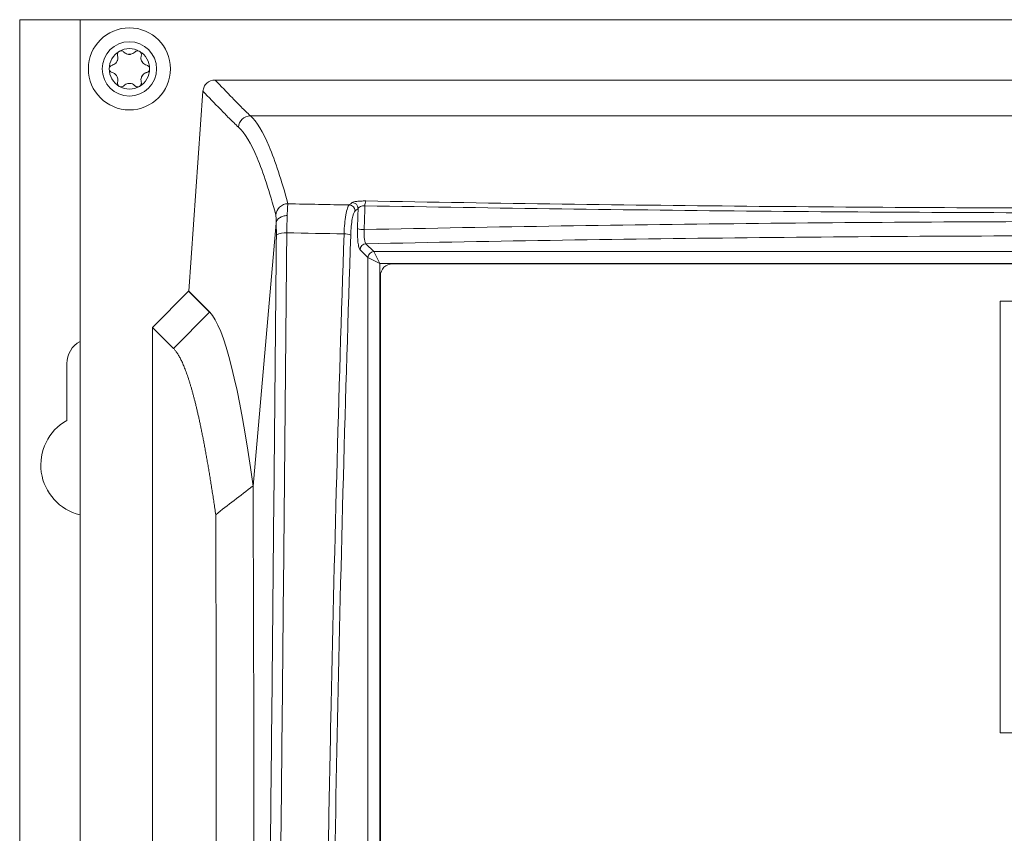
# Model space of a CAD drawing. Header units: millimetres. Extents: x 19 to 723, y 156 to 413.
# Tile 16 of 22: x 249 to 330, y 346 to 413. Entities that reach past the tile are written whole.
import ezdxf

# ---------------------------------------------------------------- set-up
doc = ezdxf.new("R2010")
doc.units = ezdxf.units.MM
doc.header["$LTSCALE"] = 2.5

msp = doc.modelspace()

# ---------------------------------------------------------------- linework, layer by layer
at = {"color": 7, "linetype": 'Continuous', "lineweight": 15}
for p, q in [((248.676, 156.325), (248.676, 413.325)), ((248.676, 413.325), (253.676, 413.325)), ((253.676, 413.325), (253.676, 156.325)), ((431.676, 413.325), (253.676, 413.325)), ((420.496, 408.325), (264.857, 408.325)), ((262.676, 390.824), (263.86, 407.397)), ((267.793, 405.357), (417.56, 405.357)), ((269.918, 396.473), (268.013, 374.678)), ((277.52, 393.617), (276.871, 394.266)), ((277.363, 394.758), (278.012, 394.109)), ((278.012, 394.109), (407.34, 394.109)), ((278.012, 394.109), (278.505, 393.124)), ((277.52, 315.529), (277.52, 393.617)), ((278.505, 393.124), (277.52, 393.617)), ((278.505, 393.124), (278.505, 315.529)), ((406.848, 393.124), (278.505, 393.124)), ((405.795, 393.099), (279.557, 393.099)), ((278.557, 392.099), (278.557, 315.777)), ((259.676, 387.827), (262.659, 390.824)), ((262.659, 390.824), (264.404, 389.078)), ((262.676, 390.824), (262.659, 390.824)), ((262.676, 390.824), (264.421, 389.078)), ((396.34, 389.99), (329.887, 389.99)), ((329.887, 389.99), (329.887, 354.237)), ((261.421, 386.081), (264.404, 389.078)), ((259.676, 387.827), (259.676, 181.489)), ((261.421, 386.081), (259.676, 387.827)), ((252.576, 380.12), (252.576, 384.825)), ((329.887, 354.237), (396.34, 354.237))]:
    msp.add_line(p, q, dxfattribs=at)
for radius in [3.4, 2.25]:
    msp.add_circle((257.765, 409.251), radius, dxfattribs=at)
for centre, radius, start, end in [((257.765, 409.251), 1.675, 120, 180), ((257.765, 409.251), 1.675, 60, 120), ((257.765, 409.251), 1.205, 87.00518, 92.99482), ((257.765, 411.076), 0.626, 264.22872, 275.77128), ((257.765, 409.251), 1.675, 0, 60), ((257.765, 409.251), 1.205, 147.00518, 152.99482), ((256.184, 410.163), 0.626, 324.22872, 335.77128), ((257.765, 409.251), 1.205, 27.00518, 32.99482), ((259.347, 410.163), 0.626, 204.22872, 215.77128), ((257.765, 409.251), 1.675, 180, 240), ((257.765, 409.251), 1.205, 207.00518, 212.99482), ((256.184, 408.338), 0.626, 24.22872, 35.77128), ((257.765, 409.251), 1.675, 300, 0), ((257.765, 409.251), 1.205, 327.00518, 332.99482), ((259.347, 408.338), 0.626, 144.22872, 155.77128), ((257.765, 407.425), 0.626, 84.22872, 95.77128), ((257.765, 409.251), 1.205, 267.00518, 272.99482), ((257.765, 409.251), 1.675, 240, 300), ((267.794, 404.356), 1.001, 90.09098, 176.18707), ((270.897, 397.07), 1.002, 90.12157, 176.10907), ((276.208, 397.67), 0.508, 1.49636, 88.21278), ((278.382, 397.942), 1.103, 160.95847, 182.00131), ((275.957, 397.464), 0.509, 1.52592, 88.19912), ((270.636, 394.174), 1.499, 83.58559, 117.73444), ((277.125, 397.072), 1.141, 245.9582, 274.38528), ((275.635, 394.422), 1.154, 66.21231, 94.36869), ((277.381, 394.248), 0.511, 91.99808, 178.00192), ((278.03, 393.599), 0.511, 91.99808, 178.00192), ((279.557, 392.099), 1, 90, 180), ((254.676, 384.825), 2.1, 118.43689, 180), ((254.676, 376.425), 4.25, 119.61158, 256.39104)]:
    msp.add_arc(centre, radius, start, end, dxfattribs=at)
for centre, major_axis, ratio in [((295.033, -344.186), (0, 750), 0.176209), ((295.526, -344.186), (0, 749.5), 0.176327)]:
    msp.add_ellipse(centre, major_axis=major_axis, ratio=ratio, start_param=0.142812, end_param=0.144729, dxfattribs=at)
for points, knots in [([(256.784, 410.341), (256.797, 410.275), (256.822, 410.155), (256.794, 410.002), (256.763, 409.926), (256.755, 409.907)], [0, 0, 0, 0, 0.470128, 0.863222, 1, 1, 1, 1]), ([(256.928, 410.701), (256.923, 410.698), (256.89, 410.678), (256.837, 410.63), (256.788, 410.545), (256.765, 410.444), (256.777, 410.377), (256.784, 410.341)], [0, 0, 0, 0, 0.0405826, 0.2638214, 0.4885066, 0.7244834, 1, 1, 1, 1]), ([(257.311, 410.646), (257.284, 410.669), (257.228, 410.717), (257.118, 410.747), (257.012, 410.741), (256.953, 410.713), (256.928, 410.701)], [0, 0, 0, 0, 0.2755503, 0.5519351, 0.806637, 1, 1, 1, 1]), ([(257.702, 410.454), (257.64, 410.466), (257.516, 410.49), (257.39, 410.569), (257.33, 410.627), (257.311, 410.646)], [0, 0, 0, 0, 0.408992, 0.815631, 1, 1, 1, 1]), ([(258.219, 410.646), (258.169, 410.601), (258.076, 410.52), (257.931, 410.467), (257.849, 410.456), (257.828, 410.454)], [0, 0, 0, 0, 0.4701276, 0.8632219, 1, 1, 1, 1]), ([(258.603, 410.701), (258.598, 410.704), (258.564, 410.722), (258.496, 410.744), (258.398, 410.744), (258.299, 410.714), (258.247, 410.669), (258.219, 410.646)], [0, 0, 0, 0, 0.040583, 0.263821, 0.488507, 0.724483, 1, 1, 1, 1]), ([(258.747, 410.341), (258.753, 410.377), (258.767, 410.449), (258.738, 410.56), (258.68, 410.648), (258.626, 410.685), (258.603, 410.701)], [0, 0, 0, 0, 0.2755503, 0.5519351, 0.806637, 1, 1, 1, 1]), ([(258.776, 409.907), (258.755, 409.967), (258.714, 410.086), (258.72, 410.235), (258.74, 410.316), (258.747, 410.341)], [0, 0, 0, 0, 0.408992, 0.815631, 1, 1, 1, 1]), ([(256.33, 409.555), (256.296, 409.543), (256.226, 409.519), (256.145, 409.438), (256.098, 409.344), (256.093, 409.279), (256.09, 409.251)], [0, 0, 0, 0, 0.27555, 0.551935, 0.806637, 1, 1, 1, 1]), ([(256.692, 409.798), (256.65, 409.75), (256.567, 409.654), (256.435, 409.585), (256.355, 409.562), (256.33, 409.555)], [0, 0, 0, 0, 0.408992, 0.815631, 1, 1, 1, 1]), ([(259.201, 409.555), (259.137, 409.576), (259.02, 409.616), (258.902, 409.716), (258.852, 409.781), (258.839, 409.798)], [0, 0, 0, 0, 0.470128, 0.863222, 1, 1, 1, 1]), ([(259.44, 409.251), (259.44, 409.256), (259.44, 409.295), (259.424, 409.365), (259.375, 409.45), (259.299, 409.521), (259.235, 409.543), (259.201, 409.555)], [0, 0, 0, 0, 0.040583, 0.263821, 0.488507, 0.724483, 1, 1, 1, 1]), ([(256.09, 409.251), (256.091, 409.245), (256.091, 409.206), (256.107, 409.136), (256.156, 409.051), (256.231, 408.98), (256.296, 408.958), (256.33, 408.946)], [0, 0, 0, 0, 0.040583, 0.263821, 0.488507, 0.724483, 1, 1, 1, 1]), ([(256.33, 408.946), (256.394, 408.925), (256.511, 408.885), (256.629, 408.785), (256.679, 408.72), (256.692, 408.703)], [0, 0, 0, 0, 0.4701276, 0.8632219, 1, 1, 1, 1]), ([(258.839, 408.703), (258.881, 408.751), (258.964, 408.847), (259.095, 408.916), (259.176, 408.939), (259.201, 408.946)], [0, 0, 0, 0, 0.408992, 0.815631, 1, 1, 1, 1]), ([(259.201, 408.946), (259.235, 408.958), (259.304, 408.982), (259.386, 409.063), (259.433, 409.157), (259.438, 409.222), (259.44, 409.251)], [0, 0, 0, 0, 0.27555, 0.551935, 0.806637, 1, 1, 1, 1]), ([(256.755, 408.594), (256.776, 408.534), (256.817, 408.415), (256.811, 408.266), (256.791, 408.185), (256.784, 408.16)], [0, 0, 0, 0, 0.408992, 0.815631, 1, 1, 1, 1]), ([(256.784, 408.16), (256.777, 408.124), (256.764, 408.052), (256.793, 407.941), (256.851, 407.853), (256.905, 407.816), (256.928, 407.8)], [0, 0, 0, 0, 0.27555, 0.551935, 0.806637, 1, 1, 1, 1]), ([(256.928, 407.8), (256.933, 407.797), (256.966, 407.779), (257.035, 407.757), (257.133, 407.757), (257.232, 407.787), (257.284, 407.832), (257.311, 407.855)], [0, 0, 0, 0, 0.0405826, 0.2638214, 0.4885066, 0.7244834, 1, 1, 1, 1]), ([(257.311, 407.855), (257.362, 407.9), (257.454, 407.981), (257.6, 408.034), (257.681, 408.045), (257.702, 408.047)], [0, 0, 0, 0, 0.470128, 0.863222, 1, 1, 1, 1]), ([(257.828, 408.047), (257.891, 408.035), (258.015, 408.011), (258.141, 407.932), (258.201, 407.874), (258.219, 407.855)], [0, 0, 0, 0, 0.408992, 0.815631, 1, 1, 1, 1]), ([(258.219, 407.855), (258.247, 407.832), (258.303, 407.784), (258.413, 407.754), (258.519, 407.76), (258.577, 407.788), (258.603, 407.8)], [0, 0, 0, 0, 0.27555, 0.551935, 0.806637, 1, 1, 1, 1]), ([(258.603, 407.8), (258.608, 407.803), (258.641, 407.823), (258.694, 407.871), (258.743, 407.956), (258.766, 408.057), (258.753, 408.124), (258.747, 408.16)], [0, 0, 0, 0, 0.040583, 0.263821, 0.488507, 0.724483, 1, 1, 1, 1]), ([(258.747, 408.16), (258.733, 408.226), (258.709, 408.346), (258.737, 408.499), (258.768, 408.575), (258.776, 408.594)], [0, 0, 0, 0, 0.470128, 0.863222, 1, 1, 1, 1]), ([(263.86, 407.397), (263.869, 407.523), (263.901, 407.644), (264.009, 407.87), (264.084, 407.972), (264.358, 408.227), (264.605, 408.325), (264.857, 408.325)], [0, 0, 0, 0, 0.25, 0.25, 0.5, 0.5, 1, 1, 1, 1]), ([(264.857, 408.325), (265.335, 407.83), (265.814, 407.336), (266.535, 406.594), (266.773, 406.346), (267.27, 405.851), (267.527, 405.604), (267.793, 405.357)], [0, 0, 0, 0, 0.5, 0.5, 0.75, 0.75, 1, 1, 1, 1]), ([(266.796, 404.422), (266.53, 404.67), (266.273, 404.919), (265.776, 405.414), (265.538, 405.662), (264.817, 406.406), (264.338, 406.901), (263.86, 407.397)], [0, 0, 0, 0, 0.25, 0.25, 0.5, 0.5, 1, 1, 1, 1]), ([(267.793, 405.357), (268.302, 404.881), (268.816, 404.036), (269.593, 402.215), (269.852, 401.515), (270.372, 399.932), (270.633, 399.047), (270.895, 398.071)], [0, 0, 0, 0, 0.5, 0.5, 0.75, 0.75, 1, 1, 1, 1]), ([(269.897, 397.138), (269.636, 398.113), (269.375, 398.997), (268.855, 400.58), (268.595, 401.279), (267.819, 403.101), (267.305, 403.946), (266.796, 404.422)], [0, 0, 0, 0, 0.25, 0.25, 0.5, 0.5, 1, 1, 1, 1]), ([(270.895, 398.071), (270.887, 398.021), (270.878, 397.913), (270.855, 397.582), (270.842, 397.369), (270.827, 397.107)], [0, 0, 0, 0, 0.5, 0.5, 1, 1, 1, 1]), ([(276.224, 398.178), (276.246, 398.197), (276.291, 398.215), (276.421, 398.246), (276.508, 398.261), (276.71, 398.284), (276.827, 398.292), (277.077, 398.303), (277.208, 398.304), (277.339, 398.302)], [0, 0, 0, 0, 0.25, 0.25, 0.5, 0.5, 0.75, 0.75, 1, 1, 1, 1]), ([(277.339, 398.302), (288.176, 398.107), (299.046, 397.958), (315.395, 397.809), (320.853, 397.771), (331.767, 397.721), (337.226, 397.709), (348.144, 397.709), (353.607, 397.721), (364.524, 397.771), (369.975, 397.809), (386.311, 397.958), (397.176, 398.107), (408.014, 398.302)], [0, 0, 0, 0, 0.25, 0.25, 0.375, 0.375, 0.5, 0.5, 0.625, 0.625, 0.75, 0.75, 1, 1, 1, 1]), ([(275.547, 395.573), (275.558, 395.879), (275.576, 396.169), (275.615, 396.577), (275.629, 396.708), (275.661, 396.952), (275.679, 397.067), (275.716, 397.28), (275.737, 397.379), (275.779, 397.555), (275.802, 397.633), (275.848, 397.768), (275.873, 397.825), (275.922, 397.916), (275.947, 397.95), (275.973, 397.972)], [0, 0, 0, 0, 0.25, 0.25, 0.375, 0.375, 0.5, 0.5, 0.625, 0.625, 0.75, 0.75, 0.875, 0.875, 1, 1, 1, 1]), ([(276.465, 397.478), (276.376, 397.404), (276.292, 397.168), (276.195, 396.634), (276.168, 396.429), (276.124, 395.975), (276.109, 395.734), (276.101, 395.478)], [0, 0, 0, 0, 0.5, 0.5, 0.75, 0.75, 1, 1, 1, 1]), ([(277.279, 397.903), (277.139, 397.907), (276.998, 397.879), (276.801, 397.795), (276.738, 397.74), (276.716, 397.684)], [0, 0, 0, 0, 0.5, 0.5, 1, 1, 1, 1]), ([(277.279, 397.903), (277.272, 397.693), (277.265, 397.482), (277.257, 397.271), (277.242, 396.825), (277.227, 396.38), (277.212, 395.934)], [0.000355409, 0.000355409, 0.000355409, 0.000355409, 0.001, 0.001, 0.001, 0.002362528, 0.002362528, 0.002362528, 0.002362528]), ([(408.074, 397.903), (397.226, 397.708), (386.351, 397.56), (370, 397.411), (364.543, 397.373), (353.617, 397.323), (348.149, 397.311), (337.221, 397.311), (331.758, 397.323), (320.833, 397.373), (315.37, 397.41), (299.006, 397.56), (288.127, 397.708), (277.279, 397.903)], [0, 0, 0, 0, 0.25, 0.25, 0.375, 0.375, 0.5, 0.5, 0.625, 0.625, 0.75, 0.75, 1, 1, 1, 1]), ([(269.918, 396.473), (269.921, 396.654), (269.92, 396.801), (269.913, 397.029), (269.906, 397.103), (269.897, 397.138)], [0, 0, 0, 0, 0.5, 0.5, 1, 1, 1, 1]), ([(269.919, 396.482), (269.939, 396.641), (270.042, 396.791), (270.29, 396.961), (270.386, 397.008), (270.598, 397.077), (270.712, 397.099), (270.827, 397.107)], [0, 0, 0, 0, 0.5, 0.5, 0.75, 0.75, 1, 1, 1, 1]), ([(269.938, 395.501), (269.94, 395.685), (269.939, 395.86), (269.933, 396.192), (269.927, 396.346), (269.919, 396.482)], [0, 0, 0, 0, 0.5, 0.5, 1, 1, 1, 1]), ([(270.827, 397.107), (270.825, 396.904), (270.822, 396.676), (270.814, 396.189), (270.809, 395.933), (270.803, 395.664)], [0, 0, 0, 0, 0.5, 0.5, 1, 1, 1, 1]), ([(277.212, 395.934), (288.077, 396.161), (298.966, 396.331), (315.335, 396.499), (320.798, 396.541), (331.734, 396.597), (337.205, 396.611), (353.606, 396.611), (364.532, 396.555), (380.911, 396.387), (386.369, 396.316), (397.267, 396.147), (402.708, 396.048), (408.141, 395.934)], [0, 0, 0, 0, 0.25, 0.25, 0.375, 0.375, 0.5, 0.5, 0.75, 0.75, 0.875, 0.875, 1, 1, 1, 1]), ([(270.803, 395.664), (270.73, 387.758), (270.656, 379.824), (270.505, 363.904), (270.427, 355.915), (270.261, 339.909), (270.173, 331.89), (269.981, 315.82), (269.878, 307.777), (269.765, 299.727)], [0, 0, 0, 0, 0.25, 0.25, 0.5, 0.5, 0.75, 0.75, 1, 1, 1, 1]), ([(276.871, 394.266), (276.854, 394.283), (276.837, 394.31), (276.805, 394.381), (276.789, 394.427), (276.76, 394.534), (276.747, 394.595), (276.722, 394.733), (276.711, 394.81), (276.681, 395.055), (276.667, 395.242), (276.653, 395.629), (276.653, 395.833), (276.66, 396.03)], [0, 0, 0, 0, 0.125, 0.125, 0.25, 0.25, 0.375, 0.375, 0.5, 0.5, 0.75, 0.75, 1, 1, 1, 1]), ([(277.212, 395.934), (277.205, 395.803), (277.204, 395.667), (277.212, 395.409), (277.222, 395.284), (277.25, 395.066), (277.269, 394.972), (277.312, 394.83), (277.337, 394.781), (277.363, 394.758)], [0, 0, 0, 0, 0.25, 0.25, 0.5, 0.5, 0.75, 0.75, 1, 1, 1, 1]), ([(268.9, 299.693), (269.013, 307.732), (269.116, 315.764), (269.308, 331.812), (269.396, 339.82), (269.562, 355.804), (269.64, 363.783), (269.791, 379.682), (269.864, 387.605), (269.938, 395.501)], [0, 0, 0, 0, 0.25, 0.25, 0.5, 0.5, 0.75, 0.75, 1, 1, 1, 1]), ([(273.842, 314.818), (273.902, 321.598), (273.983, 328.371), (274.186, 341.899), (274.308, 348.648), (274.735, 368.843), (275.1, 382.241), (275.547, 395.573)], [0, 0, 0, 0, 0.25, 0.25, 0.5, 0.5, 1, 1, 1, 1]), ([(276.101, 395.478), (275.654, 382.145), (275.289, 368.754), (274.721, 341.858), (274.519, 328.354), (274.398, 314.792)], [0, 0, 0, 0, 0.5, 0.5, 1, 1, 1, 1]), ([(407.989, 394.758), (402.569, 394.872), (397.141, 394.97), (386.269, 395.139), (380.823, 395.209), (364.483, 395.377), (353.581, 395.433), (337.218, 395.433), (331.76, 395.419), (320.849, 395.363), (315.399, 395.321), (299.067, 395.153), (288.203, 394.985), (277.363, 394.758)], [0, 0, 0, 0, 0.125, 0.125, 0.25, 0.25, 0.5, 0.5, 0.625, 0.625, 0.75, 0.75, 1, 1, 1, 1]), ([(264.914, 372.309), (264.89, 372.481), (264.84, 372.827), (264.765, 373.333), (264.69, 373.83), (264.615, 374.317), (264.54, 374.795), (264.465, 375.263), (264.39, 375.722), (264.314, 376.17), (264.239, 376.61), (264.164, 377.039), (264.089, 377.459), (264.013, 377.869), (263.938, 378.27), (263.862, 378.661), (263.787, 379.042), (263.711, 379.414), (263.636, 379.776), (263.56, 380.128), (263.484, 380.471), (263.408, 380.804), (263.333, 381.128), (263.257, 381.442), (263.181, 381.746), (263.105, 382.04), (263.029, 382.325), (262.953, 382.601), (262.877, 382.866), (262.8, 383.122), (262.724, 383.369), (262.648, 383.606), (262.572, 383.833), (262.495, 384.05), (262.419, 384.258), (262.342, 384.456), (262.266, 384.645), (262.189, 384.824), (262.113, 384.993), (262.036, 385.153), (261.959, 385.303), (261.883, 385.443), (261.806, 385.574), (261.729, 385.695), (261.652, 385.806), (261.575, 385.908), (261.498, 386.001), (261.447, 386.055), (261.421, 386.081)], [0, 0, 0, 0, 0.021793, 0.043577, 0.065353, 0.087121, 0.108882, 0.130636, 0.152384, 0.174125, 0.195861, 0.217591, 0.239317, 0.261038, 0.282756, 0.30447, 0.32618, 0.347888, 0.369594, 0.391298, 0.413001, 0.434703, 0.456404, 0.478105, 0.499806, 0.521508, 0.543211, 0.564916, 0.586623, 0.608332, 0.630044, 0.651759, 0.673478, 0.695202, 0.716929, 0.738662, 0.7604, 0.782145, 0.803895, 0.825652, 0.847416, 0.869188, 0.890967, 0.912756, 0.934552, 0.956358, 0.978174, 1, 1, 1, 1]), ([(268.013, 374.679), (268.013, 374.679), (268.013, 374.679), (268.013, 374.679), (268.118, 349.196), (268.087, 323.875), (267.921, 298.714)], [0, 0, 0, 0, 0, 0, 0, 1, 1, 1, 1]), ([(263.789, 220.775), (263.799, 221.248), (263.818, 222.194), (263.847, 223.62), (263.875, 225.051), (263.902, 226.486), (263.93, 227.926), (263.957, 229.371), (263.984, 230.821), (264.01, 232.276), (264.036, 233.735), (264.062, 235.199), (264.087, 236.668), (264.112, 238.142), (264.137, 239.621), (264.161, 241.105), (264.185, 242.593), (264.209, 244.086), (264.232, 245.584), (264.255, 247.087), (264.277, 248.595), (264.3, 250.107), (264.322, 251.624), (264.343, 253.146), (264.364, 254.673), (264.42, 258.755), (264.505, 265.444), (264.61, 274.829), (264.702, 284.329), (264.78, 293.933), (264.845, 303.62), (264.896, 313.369), (264.934, 323.166), (264.952, 330.732), (264.96, 336.037), (264.964, 339.068), (264.966, 342.097), (264.966, 345.125), (264.966, 348.151), (264.964, 351.176), (264.961, 354.2), (264.956, 357.222), (264.951, 360.242), (264.944, 363.262), (264.935, 366.279), (264.926, 369.296), (264.918, 371.304), (264.914, 372.309)], [0, 0, 0, 0, 0.010423, 0.020842, 0.031257, 0.041668, 0.052076, 0.062482, 0.072885, 0.083287, 0.093687, 0.104086, 0.114485, 0.124885, 0.135284, 0.145685, 0.156087, 0.166492, 0.176898, 0.187308, 0.197721, 0.208137, 0.218558, 0.228984, 0.239415, 0.249851, 0.312421, 0.374901, 0.43739, 0.499989, 0.562619, 0.625133, 0.687632, 0.750216, 0.769475, 0.788717, 0.807943, 0.827156, 0.84636, 0.865558, 0.884752, 0.903945, 0.92314, 0.94234, 0.961548, 0.980767, 1, 1, 1, 1])]:
    msp.add_open_spline(points, degree=3, knots=knots, dxfattribs=at)
for points in [[(270.895, 398.071), (272.586, 398.037), (274.279, 398.004), (275.973, 397.972)], [(276.66, 396.03), (276.678, 396.581), (276.697, 397.132), (276.716, 397.684)], [(269.919, 396.482), (269.919, 396.48), (269.918, 396.476), (269.918, 396.473)], [(275.547, 395.573), (273.965, 395.602), (272.384, 395.633), (270.803, 395.664)], [(264.421, 389.078), (265.633, 387.867), (266.836, 383.041), (268.013, 374.679)], [(264.914, 372.308), (265.934, 373.101), (266.954, 373.891), (267.974, 374.679)]]:
    msp.add_open_spline(points, degree=3, dxfattribs=at)

doc.saveas('drawing.dxf')
